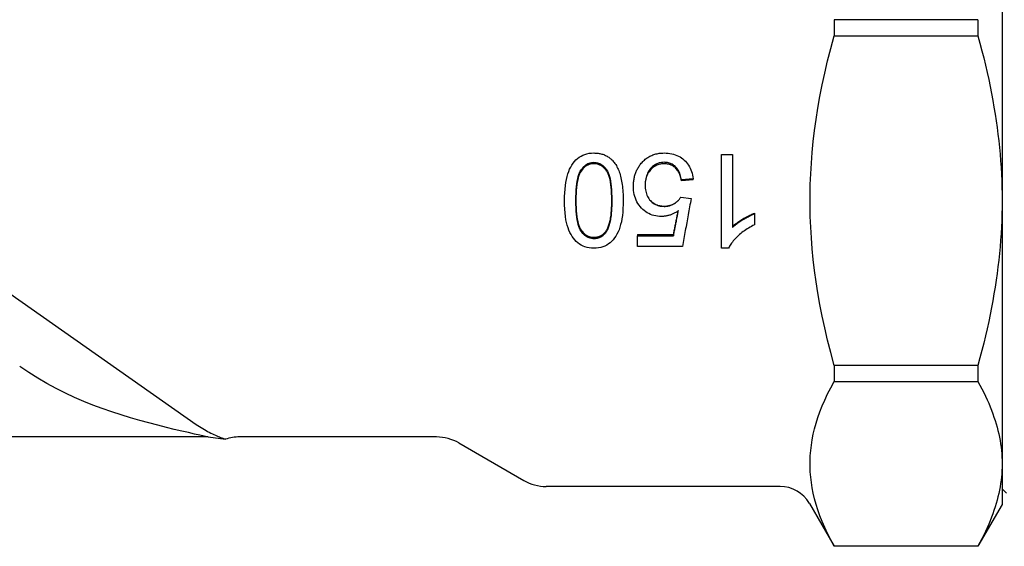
# Model space of a CAD drawing. Header units: millimetres. Extents: x -29 to 3567, y -20 to 378.
# Tile 2 of 12: x 215 to 259, y 155 to 178. Entities that reach past the tile are written whole.
import ezdxf

# ---------------------------------------------------------------- set-up
doc = ezdxf.new("R2010")
doc.units = ezdxf.units.MM
doc.layers.add('DETAIL', color=2, linetype='Continuous')

msp = doc.modelspace()

# ---------------------------------------------------------------- linework, layer by layer
at = {"layer": 'DETAIL'}
for p, q in [((258.91, 181.705), (258.91, 170.013)), ((251.444, 178.045), (251.444, 177.332)), ((257.839, 178.045), (251.444, 178.045)), ((257.839, 178.045), (257.839, 177.332)), ((251.444, 177.332), (257.839, 177.332)), ((246.431, 167.901), (246.431, 172.057)), ((246.431, 172.057), (246.922, 172.057)), ((246.922, 172.057), (246.922, 168.816)), ((245.172, 170.974), (244.657, 170.93)), ((245.172, 170.938), (244.657, 170.895)), ((244.657, 170.895), (244.657, 170.93)), ((245.172, 170.938), (245.172, 170.974)), ((209.067, 169.885), (223.081, 160.073)), ((244.623, 170.161), (245.084, 170.097)), ((258.91, 170.013), (258.91, 158.322)), ((247.904, 169.451), (247.904, 169.429)), ((247.904, 169.429), (247.904, 168.936)), ((242.709, 168.512), (244.303, 168.512)), ((242.709, 168.512), (242.709, 168.453)), ((242.709, 168.453), (244.303, 168.453)), ((242.709, 167.97), (242.709, 168.453)), ((244.303, 168.512), (244.303, 168.453)), ((244.696, 167.97), (242.709, 167.97)), ((246.748, 167.901), (246.431, 167.901)), ((251.444, 162.694), (251.444, 161.982)), ((257.839, 162.694), (251.444, 162.694)), ((257.839, 162.694), (257.839, 161.982)), ((251.444, 161.982), (257.839, 161.982)), ((223.611, 159.513), (195.167, 159.513)), ((223.611, 159.513), (224.384, 159.412)), ((233.764, 159.513), (225.014, 159.513)), ((234.764, 159.245), (237.646, 157.581)), ((258.91, 158.322), (258.91, 156.513)), ((249.044, 157.313), (238.646, 157.313)), ((258.91, 157.213), (259.11, 157.013)), ((250.343, 156.563), (251.444, 154.657)), ((258.91, 156.513), (257.839, 154.657)), ((251.444, 154.662), (251.444, 154.657)), ((257.839, 154.662), (251.444, 154.662)), ((257.839, 154.657), (251.444, 154.657)), ((257.839, 154.662), (257.839, 154.657))]:
    msp.add_line(p, q, dxfattribs=at)
at = {"layer": 'DETAIL', "flags": 128}
for points in [[(251.444, 162.694), (251.293, 163.261), (251.155, 163.813), (251.03, 164.353), (250.916, 164.881), (250.815, 165.399), (250.725, 165.908), (250.645, 166.409), (250.576, 166.903), (250.518, 167.391), (250.469, 167.875), (250.431, 168.354), (250.402, 168.83), (250.383, 169.304), (250.373, 169.777), (250.373, 170.25), (250.383, 170.722), (250.402, 171.196), (250.431, 171.673), (250.469, 172.152), (250.518, 172.635), (250.576, 173.123), (250.645, 173.618), (250.725, 174.119), (250.815, 174.628), (250.916, 175.146), (251.03, 175.674), (251.155, 176.213), (251.293, 176.766), (251.444, 177.332)], [(257.839, 177.332), (257.929, 176.999), (258.014, 176.67), (258.096, 176.345), (258.173, 176.023), (258.246, 175.705), (258.315, 175.39), (258.38, 175.078), (258.441, 174.768), (258.498, 174.461), (258.552, 174.157), (258.601, 173.854), (258.647, 173.553), (258.689, 173.254), (258.727, 172.956), (258.762, 172.66), (258.793, 172.365), (258.82, 172.07), (258.844, 171.776), (258.864, 171.482), (258.881, 171.189), (258.894, 170.896), (258.903, 170.602), (258.908, 170.308), (258.91, 170.013)], [(239.459, 170.015), (239.461, 170.194), (239.468, 170.363), (239.479, 170.524), (239.495, 170.676), (239.515, 170.819), (239.54, 170.953), (239.569, 171.079), (239.603, 171.195), (239.642, 171.304), (239.685, 171.406), (239.732, 171.502), (239.784, 171.592), (239.84, 171.674), (239.901, 171.751), (239.966, 171.821), (240.036, 171.885), (240.111, 171.941), (240.19, 171.99), (240.273, 172.032), (240.361, 172.065), (240.454, 172.092), (240.552, 172.111), (240.654, 172.122), (240.76, 172.126)], [(240.76, 172.126), (240.808, 172.125), (240.855, 172.123), (240.901, 172.119), (240.946, 172.114), (240.991, 172.107), (241.034, 172.099), (241.077, 172.09), (241.119, 172.079), (241.16, 172.066), (241.2, 172.052), (241.239, 172.037), (241.277, 172.02), (241.315, 172.002), (241.351, 171.982), (241.387, 171.961), (241.422, 171.938), (241.456, 171.914), (241.489, 171.888), (241.521, 171.861), (241.552, 171.832), (241.583, 171.802), (241.612, 171.77), (241.641, 171.737), (241.669, 171.702)], [(242.837, 171.627), (242.869, 171.668), (242.903, 171.707), (242.937, 171.744), (242.972, 171.78), (243.009, 171.813), (243.046, 171.846), (243.084, 171.876), (243.124, 171.904), (243.164, 171.931), (243.205, 171.956), (243.248, 171.98), (243.291, 172.001), (243.335, 172.021), (243.38, 172.039), (243.426, 172.056), (243.473, 172.07), (243.521, 172.083), (243.571, 172.095), (243.621, 172.104), (243.672, 172.112), (243.724, 172.118), (243.777, 172.122), (243.83, 172.125), (243.885, 172.126)], [(243.885, 172.126), (243.975, 172.124), (244.062, 172.117), (244.146, 172.106), (244.227, 172.091), (244.305, 172.071), (244.381, 172.047), (244.454, 172.019), (244.524, 171.987), (244.592, 171.95), (244.656, 171.908), (244.718, 171.862), (244.777, 171.812), (244.833, 171.759), (244.884, 171.702), (244.932, 171.642), (244.975, 171.58), (245.014, 171.514), (245.049, 171.446), (245.08, 171.375), (245.106, 171.3), (245.129, 171.223), (245.147, 171.143), (245.162, 171.06), (245.172, 170.974)], [(239.965, 170.015), (239.966, 170.181), (239.971, 170.337), (239.979, 170.484), (239.99, 170.621), (240.005, 170.749), (240.022, 170.867), (240.043, 170.975), (240.067, 171.074), (240.094, 171.164), (240.124, 171.244), (240.158, 171.314), (240.195, 171.375), (240.234, 171.429), (240.274, 171.478), (240.316, 171.523), (240.36, 171.562), (240.405, 171.597), (240.451, 171.628), (240.499, 171.653), (240.548, 171.674), (240.599, 171.691), (240.651, 171.703), (240.705, 171.71), (240.76, 171.712)], [(240.76, 171.648), (240.705, 171.645), (240.651, 171.639), (240.599, 171.627), (240.548, 171.612), (240.499, 171.591), (240.451, 171.567), (240.405, 171.537), (240.36, 171.504), (240.316, 171.465), (240.274, 171.423), (240.234, 171.375), (240.195, 171.324), (240.158, 171.265), (240.124, 171.197), (240.094, 171.12), (240.067, 171.034), (240.043, 170.939), (240.022, 170.834), (240.005, 170.721), (239.99, 170.598), (239.979, 170.466), (239.971, 170.325), (239.966, 170.174), (239.965, 170.015)], [(240.76, 171.712), (240.816, 171.71), (240.87, 171.703), (240.923, 171.691), (240.974, 171.675), (241.024, 171.654), (241.072, 171.628), (241.118, 171.598), (241.163, 171.563), (241.207, 171.523), (241.249, 171.479), (241.29, 171.43), (241.329, 171.377), (241.366, 171.316), (241.399, 171.246), (241.43, 171.166), (241.457, 171.076), (241.481, 170.977), (241.502, 170.869), (241.519, 170.75), (241.534, 170.623), (241.545, 170.485), (241.553, 170.338), (241.558, 170.181), (241.559, 170.015)], [(241.559, 170.015), (241.558, 170.175), (241.553, 170.326), (241.545, 170.467), (241.534, 170.6), (241.519, 170.723), (241.502, 170.836), (241.481, 170.941), (241.457, 171.036), (241.43, 171.122), (241.399, 171.199), (241.366, 171.267), (241.329, 171.325), (241.29, 171.377), (241.249, 171.424), (241.207, 171.466), (241.163, 171.504), (241.118, 171.538), (241.072, 171.567), (241.024, 171.592), (240.974, 171.612), (240.923, 171.627), (240.87, 171.639), (240.816, 171.645), (240.76, 171.648)], [(241.669, 171.702), (241.701, 171.658), (241.732, 171.612), (241.762, 171.563), (241.79, 171.512), (241.817, 171.458), (241.842, 171.403), (241.866, 171.345), (241.889, 171.285), (241.91, 171.222), (241.93, 171.158), (241.949, 171.091), (241.966, 171.022), (241.982, 170.95), (241.996, 170.876), (242.009, 170.801), (242.021, 170.722), (242.031, 170.642), (242.04, 170.559), (242.048, 170.474), (242.054, 170.387), (242.059, 170.297), (242.062, 170.205), (242.065, 170.111), (242.065, 170.015)], [(242.519, 170.652), (242.52, 170.699), (242.522, 170.745), (242.524, 170.791), (242.528, 170.836), (242.533, 170.881), (242.539, 170.925), (242.546, 170.969), (242.555, 171.012), (242.564, 171.054), (242.575, 171.096), (242.586, 171.138), (242.599, 171.179), (242.613, 171.219), (242.627, 171.259), (242.643, 171.298), (242.66, 171.337), (242.679, 171.375), (242.698, 171.413), (242.718, 171.45), (242.74, 171.486), (242.762, 171.522), (242.786, 171.558), (242.811, 171.593), (242.837, 171.627)], [(243.888, 171.712), (243.829, 171.71), (243.772, 171.704), (243.716, 171.695), (243.661, 171.681), (243.609, 171.664), (243.558, 171.643), (243.508, 171.618), (243.46, 171.589), (243.414, 171.556), (243.369, 171.52), (243.326, 171.479), (243.285, 171.435), (243.246, 171.387), (243.21, 171.338), (243.178, 171.285), (243.149, 171.23), (243.124, 171.172), (243.102, 171.112), (243.083, 171.05), (243.068, 170.985), (243.056, 170.917), (243.048, 170.847), (243.043, 170.774), (243.041, 170.699)], [(243.888, 171.648), (243.83, 171.646), (243.773, 171.64), (243.717, 171.631), (243.663, 171.618), (243.611, 171.602), (243.56, 171.582), (243.511, 171.558), (243.463, 171.531), (243.417, 171.5), (243.372, 171.465), (243.33, 171.427), (243.288, 171.385), (243.249, 171.34), (243.214, 171.292), (243.181, 171.243), (243.152, 171.19), (243.127, 171.136), (243.105, 171.079), (243.086, 171.019), (243.07, 170.957), (243.058, 170.893), (243.049, 170.826), (243.043, 170.757), (243.041, 170.686)], [(244.657, 170.93), (244.646, 170.994), (244.633, 171.055), (244.618, 171.114), (244.601, 171.169), (244.582, 171.222), (244.561, 171.273), (244.538, 171.32), (244.513, 171.365), (244.486, 171.407), (244.456, 171.446), (244.425, 171.483), (244.391, 171.517), (244.356, 171.548), (244.32, 171.576), (244.282, 171.602), (244.243, 171.625), (244.203, 171.646), (244.162, 171.663), (244.119, 171.678), (244.076, 171.69), (244.031, 171.7), (243.985, 171.706), (243.937, 171.71), (243.888, 171.712)], [(244.657, 170.895), (244.646, 170.957), (244.633, 171.016), (244.618, 171.072), (244.601, 171.126), (244.582, 171.177), (244.561, 171.225), (244.538, 171.271), (244.513, 171.314), (244.486, 171.354), (244.456, 171.392), (244.425, 171.427), (244.391, 171.46), (244.356, 171.49), (244.32, 171.517), (244.282, 171.542), (244.243, 171.564), (244.203, 171.584), (244.162, 171.601), (244.119, 171.615), (244.076, 171.627), (244.031, 171.636), (243.985, 171.642), (243.937, 171.646), (243.888, 171.648)], [(243.763, 169.305), (243.677, 169.308), (243.593, 169.316), (243.511, 169.329), (243.432, 169.347), (243.355, 169.371), (243.28, 169.4), (243.208, 169.434), (243.137, 169.473), (243.069, 169.517), (243.004, 169.567), (242.94, 169.622), (242.879, 169.682), (242.822, 169.747), (242.769, 169.814), (242.722, 169.884), (242.679, 169.958), (242.642, 170.034), (242.609, 170.113), (242.582, 170.195), (242.559, 170.281), (242.542, 170.369), (242.529, 170.46), (242.522, 170.554), (242.519, 170.652)], [(243.041, 170.699), (243.042, 170.628), (243.047, 170.559), (243.055, 170.492), (243.067, 170.428), (243.082, 170.367), (243.1, 170.308), (243.121, 170.252), (243.145, 170.198), (243.173, 170.147), (243.204, 170.098), (243.238, 170.052), (243.276, 170.009), (243.316, 169.968), (243.358, 169.931), (243.402, 169.898), (243.449, 169.868), (243.497, 169.841), (243.548, 169.818), (243.6, 169.799), (243.655, 169.783), (243.712, 169.771), (243.771, 169.762), (243.831, 169.757), (243.894, 169.755)], [(240.76, 167.901), (240.656, 167.905), (240.555, 167.916), (240.459, 167.934), (240.367, 167.96), (240.28, 167.993), (240.196, 168.034), (240.117, 168.082), (240.043, 168.136), (239.974, 168.197), (239.91, 168.264), (239.85, 168.338), (239.795, 168.419), (239.745, 168.506), (239.698, 168.599), (239.655, 168.698), (239.616, 168.804), (239.58, 168.915), (239.548, 169.033), (239.521, 169.162), (239.498, 169.304), (239.481, 169.461), (239.468, 169.631), (239.461, 169.816), (239.459, 170.015)], [(239.965, 170.015), (239.966, 169.855), (239.971, 169.704), (239.979, 169.562), (239.99, 169.43), (240.005, 169.307), (240.022, 169.193), (240.043, 169.089), (240.067, 168.994), (240.094, 168.908), (240.124, 168.831), (240.158, 168.763), (240.195, 168.705), (240.234, 168.653), (240.275, 168.606), (240.317, 168.563), (240.361, 168.525), (240.406, 168.492), (240.453, 168.463), (240.501, 168.438), (240.551, 168.418), (240.603, 168.402), (240.656, 168.391), (240.71, 168.384), (240.766, 168.382)], [(240.766, 168.318), (240.71, 168.32), (240.656, 168.327), (240.603, 168.339), (240.551, 168.355), (240.501, 168.376), (240.453, 168.402), (240.406, 168.432), (240.361, 168.467), (240.317, 168.506), (240.275, 168.551), (240.234, 168.6), (240.195, 168.653), (240.158, 168.714), (240.124, 168.784), (240.094, 168.864), (240.067, 168.953), (240.043, 169.052), (240.022, 169.161), (240.005, 169.279), (239.99, 169.407), (239.979, 169.545), (239.971, 169.692), (239.966, 169.849), (239.965, 170.015)], [(242.065, 170.015), (242.063, 169.835), (242.056, 169.664), (242.045, 169.502), (242.029, 169.349), (242.008, 169.205), (241.983, 169.07), (241.953, 168.945), (241.919, 168.828), (241.88, 168.719), (241.837, 168.617), (241.789, 168.522), (241.737, 168.432), (241.681, 168.35), (241.62, 168.273), (241.555, 168.204), (241.486, 168.141), (241.412, 168.084), (241.333, 168.036), (241.25, 167.994), (241.161, 167.961), (241.068, 167.935), (240.97, 167.916), (240.868, 167.905), (240.76, 167.901)], [(241.306, 168.667), (241.327, 168.698), (241.346, 168.732), (241.365, 168.767), (241.383, 168.805), (241.401, 168.845), (241.417, 168.887), (241.432, 168.932), (241.447, 168.978), (241.46, 169.027), (241.473, 169.077), (241.485, 169.13), (241.496, 169.185), (241.506, 169.243), (241.515, 169.302), (241.524, 169.364), (241.531, 169.427), (241.538, 169.493), (241.543, 169.561), (241.548, 169.631), (241.552, 169.704), (241.555, 169.778), (241.557, 169.855), (241.559, 169.934), (241.559, 170.015)], [(241.559, 170.015), (241.559, 169.931), (241.557, 169.849), (241.555, 169.769), (241.552, 169.692), (241.548, 169.616), (241.543, 169.543), (241.538, 169.473), (241.531, 169.404), (241.524, 169.338), (241.515, 169.274), (241.506, 169.212), (241.496, 169.153), (241.485, 169.096), (241.473, 169.041), (241.46, 168.988), (241.447, 168.937), (241.432, 168.889), (241.417, 168.843), (241.401, 168.799), (241.383, 168.758), (241.365, 168.718), (241.346, 168.681), (241.327, 168.646), (241.306, 168.614)], [(243.271, 170.013), (243.291, 169.993), (243.312, 169.974), (243.332, 169.955), (243.354, 169.937), (243.376, 169.921), (243.398, 169.905), (243.422, 169.89), (243.445, 169.875), (243.469, 169.862), (243.494, 169.849), (243.519, 169.838), (243.545, 169.827), (243.571, 169.817), (243.598, 169.808), (243.625, 169.8), (243.653, 169.792), (243.681, 169.786), (243.71, 169.78), (243.74, 169.776), (243.769, 169.772), (243.8, 169.769), (243.831, 169.767), (243.862, 169.765), (243.894, 169.765)], [(243.894, 169.755), (243.934, 169.756), (243.972, 169.758), (244.01, 169.762), (244.048, 169.768), (244.084, 169.775), (244.12, 169.783), (244.156, 169.793), (244.191, 169.805), (244.225, 169.818), (244.258, 169.833), (244.291, 169.85), (244.323, 169.868), (244.354, 169.887), (244.384, 169.907), (244.413, 169.928), (244.441, 169.95), (244.468, 169.973), (244.493, 169.997), (244.518, 170.022), (244.541, 170.048), (244.563, 170.075), (244.584, 170.102), (244.604, 170.131), (244.623, 170.161)], [(243.894, 169.765), (243.925, 169.765), (243.955, 169.767), (243.985, 169.769), (244.015, 169.772), (244.044, 169.776), (244.072, 169.781), (244.1, 169.787), (244.128, 169.794), (244.156, 169.802), (244.183, 169.81), (244.209, 169.82), (244.236, 169.83), (244.261, 169.842), (244.287, 169.854), (244.312, 169.867), (244.337, 169.881), (244.361, 169.896), (244.384, 169.911), (244.406, 169.927), (244.428, 169.943), (244.45, 169.96), (244.47, 169.977), (244.49, 169.995), (244.509, 170.013)], [(245.084, 170.097), (245.067, 170.008), (245.051, 169.919), (245.035, 169.83), (245.019, 169.741), (245.003, 169.652), (244.987, 169.563), (244.971, 169.475), (244.954, 169.386), (244.938, 169.297), (244.922, 169.208), (244.906, 169.119), (244.89, 169.03), (244.874, 168.942), (244.858, 168.853), (244.842, 168.764), (244.825, 168.676), (244.809, 168.587), (244.793, 168.499), (244.777, 168.41), (244.761, 168.322), (244.745, 168.234), (244.729, 168.146), (244.712, 168.058), (244.696, 167.97)], [(258.91, 170.013), (258.908, 169.719), (258.903, 169.425), (258.894, 169.131), (258.881, 168.838), (258.864, 168.544), (258.844, 168.251), (258.82, 167.957), (258.793, 167.662), (258.762, 167.367), (258.727, 167.07), (258.689, 166.773), (258.647, 166.473), (258.601, 166.173), (258.552, 165.87), (258.498, 165.565), (258.441, 165.259), (258.38, 164.949), (258.315, 164.637), (258.246, 164.322), (258.173, 164.004), (258.096, 163.682), (258.014, 163.357), (257.929, 163.028), (257.839, 162.694)], [(244.519, 169.565), (244.489, 169.544), (244.459, 169.524), (244.429, 169.504), (244.399, 169.486), (244.368, 169.468), (244.337, 169.451), (244.307, 169.436), (244.276, 169.421), (244.245, 169.407), (244.213, 169.394), (244.182, 169.382), (244.151, 169.37), (244.119, 169.36), (244.087, 169.35), (244.055, 169.342), (244.024, 169.334), (243.991, 169.328), (243.959, 169.322), (243.927, 169.317), (243.894, 169.313), (243.862, 169.31), (243.829, 169.307), (243.796, 169.306), (243.763, 169.305)], [(244.303, 168.453), (244.312, 168.499), (244.321, 168.546), (244.33, 168.592), (244.339, 168.638), (244.348, 168.684), (244.357, 168.73), (244.366, 168.777), (244.375, 168.823), (244.384, 168.869), (244.393, 168.916), (244.402, 168.962), (244.411, 169.008), (244.42, 169.055), (244.429, 169.101), (244.438, 169.147), (244.447, 169.194), (244.456, 169.24), (244.465, 169.286), (244.474, 169.333), (244.483, 169.379), (244.492, 169.426), (244.501, 169.472), (244.51, 169.519), (244.519, 169.565)], [(244.303, 168.512), (244.312, 168.556), (244.321, 168.599), (244.33, 168.643), (244.338, 168.687), (244.347, 168.73), (244.356, 168.774), (244.365, 168.818), (244.374, 168.861), (244.383, 168.905), (244.392, 168.949), (244.4, 168.993), (244.409, 169.036), (244.418, 169.08), (244.427, 169.124), (244.436, 169.168), (244.445, 169.211), (244.454, 169.255), (244.462, 169.299), (244.471, 169.343), (244.48, 169.387), (244.489, 169.431), (244.498, 169.474), (244.507, 169.518), (244.515, 169.562)], [(246.922, 168.861), (246.952, 168.889), (246.984, 168.917), (247.017, 168.945), (247.052, 168.972), (247.089, 169), (247.127, 169.028), (247.166, 169.056), (247.207, 169.084), (247.25, 169.113), (247.294, 169.141), (247.34, 169.169), (247.387, 169.197), (247.434, 169.224), (247.481, 169.251), (247.527, 169.276), (247.572, 169.3), (247.617, 169.323), (247.66, 169.345), (247.703, 169.365), (247.745, 169.385), (247.786, 169.403), (247.826, 169.42), (247.865, 169.436), (247.904, 169.451)], [(246.922, 168.816), (246.952, 168.845), (246.984, 168.874), (247.017, 168.902), (247.052, 168.932), (247.089, 168.961), (247.127, 168.99), (247.166, 169.019), (247.207, 169.048), (247.25, 169.077), (247.294, 169.106), (247.34, 169.135), (247.387, 169.165), (247.434, 169.193), (247.481, 169.221), (247.527, 169.247), (247.572, 169.272), (247.617, 169.296), (247.66, 169.318), (247.703, 169.34), (247.745, 169.36), (247.786, 169.379), (247.826, 169.397), (247.865, 169.414), (247.904, 169.429)], [(240.766, 168.382), (240.794, 168.383), (240.822, 168.384), (240.849, 168.387), (240.875, 168.39), (240.901, 168.395), (240.927, 168.4), (240.952, 168.406), (240.977, 168.414), (241.001, 168.422), (241.025, 168.432), (241.048, 168.442), (241.071, 168.453), (241.093, 168.466), (241.115, 168.479), (241.136, 168.493), (241.157, 168.509), (241.177, 168.525), (241.197, 168.542), (241.216, 168.56), (241.235, 168.58), (241.254, 168.6), (241.272, 168.621), (241.289, 168.644), (241.306, 168.667)], [(241.306, 168.614), (241.289, 168.59), (241.272, 168.566), (241.254, 168.544), (241.235, 168.523), (241.216, 168.503), (241.197, 168.484), (241.177, 168.466), (241.157, 168.449), (241.136, 168.433), (241.115, 168.419), (241.093, 168.405), (241.071, 168.392), (241.048, 168.38), (241.025, 168.369), (241.001, 168.36), (240.977, 168.351), (240.952, 168.343), (240.927, 168.336), (240.901, 168.331), (240.875, 168.326), (240.849, 168.323), (240.822, 168.32), (240.794, 168.318), (240.766, 168.318)], [(247.904, 168.936), (247.836, 168.902), (247.769, 168.867), (247.704, 168.831), (247.641, 168.793), (247.579, 168.755), (247.518, 168.715), (247.459, 168.674), (247.401, 168.632), (247.345, 168.589), (247.29, 168.544), (247.236, 168.498), (247.184, 168.452), (247.134, 168.404), (247.086, 168.357), (247.041, 168.31), (246.999, 168.264), (246.959, 168.218), (246.921, 168.172), (246.886, 168.126), (246.853, 168.08), (246.823, 168.035), (246.796, 167.99), (246.771, 167.945), (246.748, 167.901)], [(223.611, 159.513), (223.561, 159.524), (223.43, 159.552), (223.243, 159.592), (223.011, 159.643), (222.741, 159.704), (222.439, 159.773), (222.108, 159.851), (221.753, 159.937), (221.375, 160.033), (220.982, 160.136), (220.577, 160.248), (220.163, 160.368), (219.744, 160.497), (219.323, 160.633), (218.904, 160.778), (218.49, 160.932), (218.083, 161.093), (217.676, 161.268), (217.266, 161.458), (216.855, 161.663), (216.444, 161.884), (216.037, 162.122), (215.633, 162.376), (215.233, 162.645)], [(251.444, 154.662), (251.293, 154.946), (251.155, 155.222), (251.03, 155.492), (250.916, 155.756), (250.815, 156.015), (250.725, 156.269), (250.645, 156.52), (250.576, 156.767), (250.518, 157.011), (250.469, 157.253), (250.431, 157.492), (250.402, 157.73), (250.383, 157.968), (250.373, 158.204), (250.373, 158.44), (250.383, 158.676), (250.402, 158.913), (250.431, 159.152), (250.469, 159.391), (250.518, 159.633), (250.576, 159.877), (250.645, 160.124), (250.725, 160.375), (250.815, 160.629), (250.916, 160.888), (251.03, 161.152), (251.155, 161.422), (251.293, 161.698), (251.444, 161.982)], [(257.839, 161.982), (257.929, 161.815), (258.014, 161.65), (258.096, 161.488), (258.173, 161.327), (258.246, 161.168), (258.315, 161.01), (258.38, 160.854), (258.441, 160.699), (258.498, 160.546), (258.552, 160.394), (258.601, 160.242), (258.647, 160.092), (258.689, 159.942), (258.727, 159.794), (258.762, 159.645), (258.793, 159.498), (258.82, 159.35), (258.844, 159.203), (258.864, 159.056), (258.881, 158.91), (258.894, 158.763), (258.903, 158.616), (258.908, 158.469), (258.91, 158.322)], [(223.081, 160.073), (223.153, 160.023), (223.226, 159.975), (223.299, 159.929), (223.372, 159.885), (223.445, 159.842), (223.517, 159.801), (223.59, 159.762), (223.663, 159.724), (223.734, 159.688), (223.804, 159.654), (223.872, 159.622), (223.938, 159.592), (224.001, 159.565), (224.06, 159.539), (224.116, 159.515), (224.168, 159.494), (224.216, 159.475), (224.258, 159.458), (224.295, 159.444), (224.326, 159.432), (224.351, 159.423), (224.369, 159.417), (224.38, 159.413), (224.384, 159.412)], [(258.91, 158.322), (258.908, 158.175), (258.903, 158.028), (258.894, 157.881), (258.881, 157.734), (258.864, 157.588), (258.844, 157.441), (258.82, 157.294), (258.793, 157.146), (258.762, 156.999), (258.727, 156.85), (258.689, 156.702), (258.647, 156.552), (258.601, 156.402), (258.552, 156.25), (258.498, 156.098), (258.441, 155.945), (258.38, 155.79), (258.315, 155.634), (258.246, 155.476), (258.173, 155.317), (258.096, 155.156), (258.014, 154.994), (257.929, 154.829), (257.839, 154.662)]]:
    msp.add_lwpolyline(points, dxfattribs=at)
at = {"layer": 'DETAIL'}
for centre, radius, start, end in [((225.014, 157.513), 2, 90, 108.3516), ((233.764, 157.513), 2, 60, 90), ((238.646, 159.313), 2, 240, 270), ((249.044, 155.813), 1.5, 30, 90)]:
    msp.add_arc(centre, radius, start, end, dxfattribs=at)

doc.saveas('drawing.dxf')
